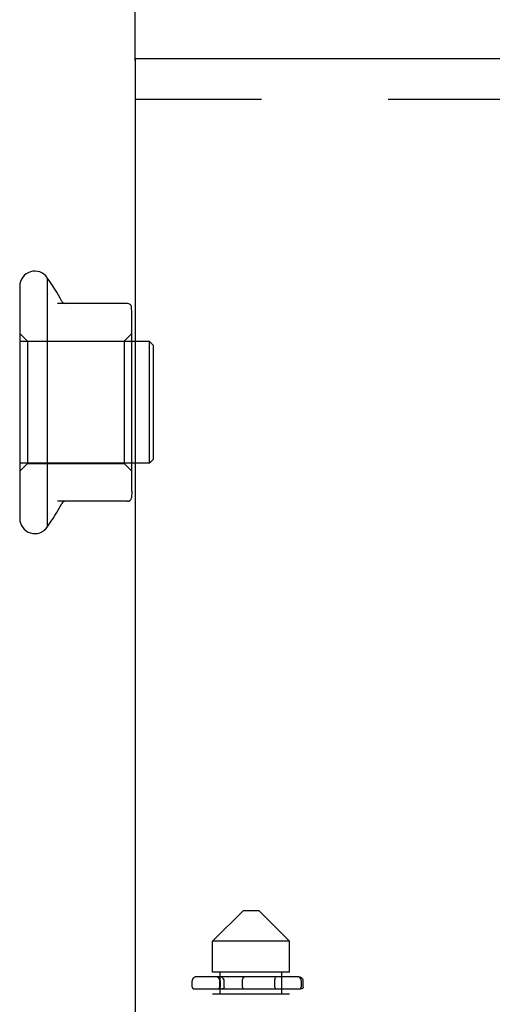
# Model space of a CAD drawing. Header units: inches. Extents: x 0 to 58.6, y -0.2 to 37.9.
# Tile 24 of 66: x 5 to 6.2, y 23.5 to 26. Entities that reach past the tile are written whole.
import ezdxf

# ---------------------------------------------------------------- set-up
doc = ezdxf.new("R2010")
doc.units = ezdxf.units.IN
doc.header["$LTSCALE"] = 3.224138
doc.header["$MEASUREMENT"] = 0
doc.linetypes.add('HIDDEN', pattern=[0.2, 0.1, -0.1])
doc.layers.get('0').update_dxf_attribs({"linetype": 'CONTINUOUS'})
doc.layers.add('DEFAULT_2', color=8, linetype='HIDDEN')
doc.layers.add('DIMENSIONS', color=7, linetype='CONTINUOUS')
doc.styles.get("Standard").update_dxf_attribs({"font": 'txt', "width": 0.8})
doc.dimstyles.new('DIMSTYLE_1', dxfattribs={"dimtxt": 0.293103, "dimasz": 0.344828, "dimexe": 0.18, "dimexo": 0.0625, "dimgap": 0.09, "dimtad": 0, "dimtih": 1, "dimtoh": 1, "dimzin": 4, "dimdsep": 46, "dimtxsty": 'Standard', "dimblk": '_FILLED', "dimblk1": '_FILLED', "dimblk2": '_FILLED', "dimcen": 0.09, "dimadec": 0, "dimazin": 0, "dimtfac": 1, "dimtofl": 0, "dimtmove": 0, "dimatfit": 3, "dimldrblk": '_FILLED', "dimfxl": 0, "dimtolj": 1, "dimtzin": 4, "dimarcsym": 0})

# ---------------------------------------------------------------- blocks, each defined once
blk = doc.blocks.new('_FILLED')
at = {"color": 0, "linetype": 'ByBlock'}
blk.add_solid([(0, 0), (-1, 0.2), (-1, -0.2)], dxfattribs=at)
blk = doc.blocks.new('*D')
at = {"layer": 'DIMENSIONS', "color": 2, "linetype": 'CONTINUOUS'}
for p, q in [((3.9355, 33.1052), (1.7352, 33.1052)), ((2.0456, 33.1052), (2.0456, 30.8022)), ((5.5048, 31.6165), (7.8884, 31.6165)), ((7.5781, 31.6165), (7.5781, 30.1263)), ((2.0456, 27.6052), (2.0456, 29.7763)), ((7.5781, 27.6052), (7.5781, 29.1004)), ((3.998, 27.6052), (1.7352, 27.6052)), ((4.9632, 27.6052), (7.8884, 27.6052)), ((5.2634, 25.8815), (5.2634, 26.6136)), ((35.3884, 26.024), (35.3884, 26.6136)), ((5.2634, 26.3032), (19.5931, 26.3032)), ((35.3884, 26.3032), (21.0587, 26.3032)), ((37.1399, 25.8866), (39.5081, 25.8866)), ((39.1977, 25.8866), (39.1977, 14.807)), ((36.9567, 25.0116), (38.2812, 25.0116)), ((37.9709, 25.0116), (37.9709, 16.3425)), ((37.9709, 4.7616), (37.9709, 14.877)), ((39.1977, 3.8866), (39.1977, 14.2208)), ((36.9567, 4.7616), (38.2812, 4.7616)), ((37.1936, 3.8866), (39.5081, 3.8866))]:
    blk.add_line(p, q, dxfattribs=at)
at = {"layer": 'DIMENSIONS', "color": 2, "linetype": 'CONTINUOUS', "xscale": 0.3448275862, "yscale": 0.3448275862, "zscale": 0.3448275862}
for p, rotation in [((2.0456, 33.1052), 90), ((7.5781, 31.6165), 90), ((2.0456, 27.6052), 270), ((7.5781, 27.6052), 270), ((5.2634, 26.3032), 180), ((39.1977, 25.8866), 90), ((37.9709, 25.0116), 90), ((37.9709, 4.7616), 270), ((39.1977, 3.8866), 270)]:
    blk.add_blockref('_FILLED', p, dxfattribs=dict(at, rotation=rotation))
blk.add_blockref('_FILLED', (35.3884, 26.3032), dxfattribs=at)
at = {"layer": 'DIMENSIONS', "color": 2, "linetype": 'CONTINUOUS', "width": 0.8}
for s, p in [('5.50', (1.5766, 30.3625)), ('REF.', (1.5766, 29.9229)), ('4.01', (7.1091, 29.6866)), ('REF.', (7.1091, 29.247)), ('30.13', (19.7397, 26.1567)), ('20.25', (37.3847, 15.9029)), ('REF.', (37.5019, 15.4632)), ('TYP.', (37.5019, 15.0236)), ('22.00', (38.6115, 14.3673))]:
    blk.add_text(s, height=0.2931, dxfattribs=at).set_placement(p)

msp = doc.modelspace()

# ---------------------------------------------------------------- linework, layer by layer
at = {"color": 3, "linetype": 'CONTINUOUS'}
for p, q in [((5.2634, 25.8866), (5.2634, 25.1634)), ((5.2634, 25.8866), (36.7153, 25.8866)), ((5.2634, 24.8534), (5.2634, 4.9198))]:
    msp.add_line(p, q, dxfattribs=at)
at = {"color": 7, "linetype": 'CONTINUOUS'}
for p, q in [((5.0388, 25.3267), (5.0388, 24.69)), ((4.9688, 25.305), (4.9688, 24.7118)), ((5.2438, 25.2609), (5.0647, 25.2609)), ((5.2548, 25.2351), (5.2538, 25.2521)), ((5.2548, 24.7816), (5.2548, 25.2351)), ((4.9688, 25.1634), (4.9683, 25.1634)), ((5.2998, 25.1634), (5.2548, 25.1634)), ((5.2998, 24.8534), (5.2998, 25.1634)), ((5.3098, 25.1534), (5.2998, 25.1634)), ((5.3098, 24.8634), (5.3098, 25.1534)), ((5.3098, 24.8634), (5.2998, 24.8534)), ((4.9688, 24.8534), (4.9683, 24.8534)), ((5.2998, 24.8534), (5.2548, 24.8534)), ((5.2548, 24.7816), (5.2538, 24.7646)), ((5.2438, 24.7559), (5.0647, 24.7559))]:
    msp.add_line(p, q, dxfattribs=at)
at = {"color": 8, "linetype": 'HIDDEN'}
for p, q in [((5.2548, 25.1634), (4.9688, 25.1634)), ((5.2548, 24.8534), (4.9688, 24.8534))]:
    msp.add_line(p, q, dxfattribs=at)
at = {"color": 7, "linetype": 'CONTINUOUS'}
for centre, radius, start, end in [((5.0072, 25.305), 0.0384, 34.4497, 180), ((4.589, 25.0084), 0.551, 27.8969, 35.2892), ((5.0849, 25.2709), 0.01, 207.8969, 270), ((5.2438, 25.2509), 0.01, 6.8923, 90), ((5.2438, 24.7659), 0.01, 270, 353.1077), ((4.589, 25.0084), 0.551, 324.7108, 332.1031), ((5.0849, 24.7459), 0.01, 90, 152.1031), ((5.0072, 24.7118), 0.0384, 180, 325.5503)]:
    msp.add_arc(centre, radius, start, end, dxfattribs=at)
at = {"layer": 'DEFAULT_2', "color": 8, "linetype": 'HIDDEN'}
for p, q in [((5.2634, 25.7826), (35.3884, 25.7826)), ((4.9888, 25.1644), (4.9688, 25.1844)), ((4.9888, 25.1644), (4.9888, 24.8524)), ((4.9888, 25.1644), (5.2348, 25.1644)), ((5.2348, 25.1644), (5.2548, 25.1844)), ((5.2348, 25.1644), (5.2348, 24.8524)), ((4.9888, 24.8524), (4.9688, 24.8324)), ((4.9888, 24.8524), (5.2348, 24.8524)), ((5.2348, 24.8524), (5.2548, 24.8324)), ((5.5392, 23.7114), (5.4605, 23.6326)), ((5.5392, 23.7114), (5.5786, 23.7114)), ((5.5786, 23.7114), (5.6573, 23.6326)), ((5.4605, 23.5539), (5.4605, 23.6326)), ((5.6573, 23.6326), (5.4605, 23.6326)), ((5.6573, 23.5539), (5.6573, 23.6326)), ((5.6573, 23.5539), (5.4605, 23.5539)), ((5.4802, 23.4988), (5.4802, 23.5539)), ((5.6376, 23.4988), (5.6376, 23.5539)), ((5.4089, 23.5158), (5.4089, 23.532)), ((5.6768, 23.542), (5.4189, 23.542)), ((5.4789, 23.5158), (5.4789, 23.532)), ((5.4803, 23.532), (5.4803, 23.5158)), ((5.4903, 23.5158), (5.4903, 23.532)), ((5.5372, 23.5158), (5.5372, 23.532)), ((5.6197, 23.5158), (5.6197, 23.532)), ((5.6868, 23.532), (5.6868, 23.5158)), ((5.6922, 23.5158), (5.6922, 23.532)), ((5.4139, 23.5108), (5.6847, 23.5108)), ((5.4605, 19.7942), (5.4605, 23.4988)), ((5.4605, 23.4988), (5.6573, 23.4988)), ((5.6573, 19.7942), (5.6573, 23.4988))]:
    msp.add_line(p, q, dxfattribs=at)
at = {"layer": 'DEFAULT_2', "linetype": 'HIDDEN'}
msp.add_line((5.2634, 25.1634), (5.2634, 24.8534), dxfattribs=at)
at = {"layer": 'DEFAULT_2', "color": 8, "linetype": 'HIDDEN'}
for points in [[(5.4903, 23.532), (5.4899, 23.5345), (5.4888, 23.5367), (5.4872, 23.5386), (5.4853, 23.5401), (5.483, 23.5412), (5.4806, 23.5418), (5.4782, 23.542)], [(5.5372, 23.532), (5.5373, 23.5345), (5.5378, 23.5367), (5.5384, 23.5386), (5.5391, 23.5401), (5.54, 23.5412), (5.5409, 23.5418), (5.5417, 23.542)], [(5.6197, 23.532), (5.6198, 23.5345), (5.6201, 23.5367), (5.6206, 23.5386), (5.6211, 23.5401), (5.6218, 23.5412), (5.6224, 23.5418), (5.6231, 23.542)], [(5.6922, 23.532), (5.6918, 23.5343), (5.6908, 23.5362), (5.6895, 23.5378), (5.6879, 23.539), (5.6862, 23.54), (5.6844, 23.5408), (5.6825, 23.5414), (5.6806, 23.5418), (5.6787, 23.542), (5.6768, 23.542)], [(5.6868, 23.532), (5.6865, 23.5346), (5.6855, 23.5371), (5.6839, 23.5391), (5.6818, 23.5407), (5.6794, 23.5417), (5.6768, 23.542)], [(5.4903, 23.5158), (5.49, 23.5143), (5.4893, 23.5131), (5.4882, 23.5121), (5.487, 23.5114), (5.4855, 23.5109), (5.4841, 23.5108)], [(5.5372, 23.5158), (5.5373, 23.5143), (5.5376, 23.5131), (5.538, 23.5121), (5.5385, 23.5114), (5.539, 23.5109), (5.5396, 23.5108)], [(5.6197, 23.5158), (5.6198, 23.5144), (5.62, 23.5131), (5.6203, 23.5121), (5.6206, 23.5114), (5.621, 23.5109), (5.6215, 23.5108)], [(5.6922, 23.5158), (5.692, 23.5146), (5.6914, 23.5135), (5.6907, 23.5127), (5.6898, 23.5121), (5.6888, 23.5116), (5.6878, 23.5112), (5.6868, 23.511), (5.6857, 23.5108), (5.6847, 23.5108)]]:
    msp.add_lwpolyline(points, dxfattribs=at)
for centre, radius, start, end in [((5.4189, 23.532), 0.01, 90, 180), ((5.4689, 23.532), 0.01, 0, 90), ((5.4703, 23.532), 0.01, 0, 90), ((5.4139, 23.5158), 0.005, 180, 270), ((5.4739, 23.5158), 0.005, 270, 360), ((5.4753, 23.5158), 0.005, 270, 360), ((5.6818, 23.5158), 0.005, 270, 360)]:
    msp.add_arc(centre, radius, start, end, dxfattribs=at)

# ---------------------------------------------------------------- dimensions: what is measured, and where the dimension line sits
at = {"layer": 'DIMENSIONS', "color": 2, "linetype": 'CONTINUOUS'}
dim = msp.add_linear_dim(base=(39.1977, 25.8866), p1=(37.1936, 3.8866), p2=(37.1399, 25.8866), angle=90, dimstyle='DIMSTYLE_1', dxfattribs=at)
dim.commit()
dim.dimension.update_dxf_attribs({"geometry": '*D', "text_midpoint": (39.1977, 14.5139), "dimtype": 160})
dim = msp.add_linear_dim(base=(35.3883988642, 26.3032338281), p1=(5.2633988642, 25.881469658), p2=(35.3883988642, 26.6135786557), dimstyle='DIMSTYLE_1', dxfattribs=at)
dim.commit()
dim.dimension.update_dxf_attribs({"geometry": '*D', "text_midpoint": (20.3258988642, 26.3032338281), "dimtype": 160})
for base, p1, p2, angle, text, middle in [((7.5781, 27.6052), (5.5048, 31.6165), (4.9632, 27.6052), 270, '<>\\PREF.', (7.5781, 29.6133)), ((2.0456, 33.1052), (3.998, 27.6052), (3.9355, 33.1052), 90, '<>\\PREF.', (2.0456, 30.2892)), ((37.9709, 4.7616), (36.9567, 25.0116), (36.9567, 4.7616), 270, '<>\\PREF.\\PTYP.', (37.9709, 15.6098))]:
    dim = msp.add_linear_dim(base=base, p1=p1, p2=p2, angle=angle, text=text, dimstyle='DIMSTYLE_1', dxfattribs=at)
    dim.commit()
    dim.dimension.update_dxf_attribs({"geometry": '*D', "text_midpoint": middle, "dimtype": 160})

doc.saveas('drawing.dxf')
